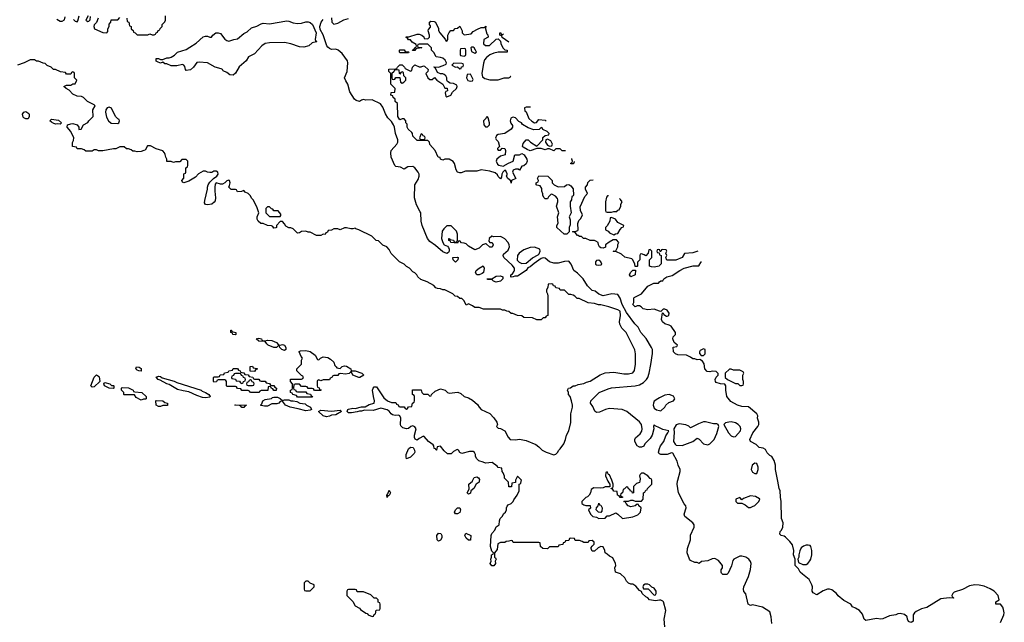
# Model space of a CAD drawing. Header units: inches. Extents: x 2710684 to 2828758, y 857022 to 965663.
# Tile 232 of 256: x 2764012 to 2773225, y 928680 to 934314. Entities that reach past the tile are written whole.
import ezdxf

# ---------------------------------------------------------------- set-up
doc = ezdxf.new("R2010")
doc.units = ezdxf.units.IN
doc.header["$MEASUREMENT"] = 0
for name, color, linetype in [('C7962', 7, 'Continuous'), ('C7963', 7, 'Continuous'), ('C7972', 7, 'Continuous'), ('C7973', 7, 'Continuous')]:
    doc.layers.add(name, color=color, linetype=linetype)

msp = doc.modelspace()

# ---------------------------------------------------------------- linework, layer by layer
at = {"layer": 'C7962', "color": 4, "elevation": 12}
for points in [[(2768312.6, 930000), (2768311.3, 929990), (2768284.7, 929970), (2768262, 929930), (2768234, 929910), (2768230, 929888), (2768210, 929878), (2768198, 929890), (2768216.4, 929923.6), (2768215.3, 929970), (2768247.8, 930000)], [(2770000, 928886.8), (2769962, 928882), (2769906, 928890), (2769888.7, 928908.7), (2769870, 928918), (2769838, 928950), (2769828.7, 928968.7), (2769810, 928978), (2769776.5, 929016.5), (2769750, 929038), (2769730, 929038), (2769710, 929046), (2769690, 929066), (2769674.6, 929094.6), (2769634, 929134), (2769586, 929150), (2769582, 929190), (2769588.7, 929210), (2769588, 929230), (2769562, 929282), (2769530, 929298), (2769510, 929318), (2769488.9, 929328.9), (2769488, 929350), (2769470, 929386), (2769450, 929388), (2769423.6, 929376.4), (2769390, 929346), (2769370, 929346), (2769366, 929350), (2769358, 929370), (2769360.4, 929379.6), (2769367.3, 929392.7), (2769386, 929410), (2769386, 929430), (2769370, 929446), (2769338, 929442), (2769330, 929426), (2769290, 929426), (2769276.4, 929436.4), (2769250, 929446), (2769210, 929446), (2769202, 929462), (2769170, 929466), (2769158, 929462), (2769150, 929446), (2769118, 929442), (2769112.7, 929427.3), (2769098, 929422), (2769092.7, 929407.3), (2769058, 929402), (2769050, 929386), (2768970, 929386), (2768950, 929368), (2768906, 929370), (2768886, 929390), (2768882, 929422), (2768870, 929426), (2768630, 929426), (2768622, 929442), (2768610, 929446), (2768590, 929438), (2768563.6, 929436.4), (2768550, 929426), (2768510, 929426), (2768486.4, 929413.6), (2768478.8, 929361.2), (2768454, 929330), (2768454, 929290), (2768463.6, 929283.6), (2768471, 929270), (2768462, 929250), (2768464.7, 929230), (2768450, 929208), (2768430, 929208), (2768415.3, 929230), (2768422, 929250), (2768419, 929270), (2768428, 929290), (2768428, 929310), (2768442, 929318), (2768446, 929330), (2768430, 929346), (2768417.2, 929390), (2768422, 929490), (2768428.7, 929510), (2768458, 929542), (2768470, 929572), (2768498, 929590), (2768502, 929630), (2768509, 929651), (2768528, 929670), (2768543.1, 929696.9), (2768558, 929710), (2768568, 929730), (2768568, 929750), (2768574.6, 929765.4), (2768583.1, 929776.9), (2768610, 929792), (2768628, 929810), (2768634.6, 929825.4), (2768668, 929870), (2768686, 929910), (2768686, 929970), (2768702, 929978), (2768704.8, 930000)], [(2768652.3, 930000), (2768652.7, 929987.3), (2768618, 929982), (2768612.7, 929947.3), (2768587.3, 929947.3), (2768586, 929990), (2768576, 930000)], [(2769516.3, 930000), (2769523.6, 929983.6), (2769534, 929970), (2769534, 929946), (2769490, 929948), (2769470, 929938), (2769450, 929935.3), (2769383.6, 929936.4), (2769358, 929922), (2769352, 929890), (2769342, 929870), (2769325.4, 929854.6), (2769310, 929848), (2769272, 929810), (2769272, 929790), (2769290, 929778), (2769310, 929771.3), (2769351.1, 929771.1), (2769351.6, 929748.4), (2769334, 929730), (2769352, 929690), (2769374, 929670), (2769410, 929662), (2769430, 929652), (2769490, 929654), (2769510, 929674), (2769530, 929674), (2769590, 929702), (2769610, 929692), (2769651.6, 929651.6), (2769750, 929664.7), (2769795.5, 929684.5), (2769822, 929710), (2769828, 929750), (2769806, 929770), (2769802, 929782), (2769790, 929786), (2769770, 929768), (2769730, 929758), (2769706, 929770), (2769686, 929790), (2769682, 929802), (2769666, 929810), (2769670, 929814), (2769710, 929812), (2769730, 929822), (2769750, 929822), (2769770, 929814), (2769830, 929814), (2769846, 929830), (2769848.4, 929891.6), (2769862, 929898), (2769870, 929914), (2769882, 929918), (2769886, 929930), (2769926, 929970), (2769926, 930000)], [(2769813.1, 930000), (2769810, 929986), (2769783.6, 929976.4), (2769754, 929950), (2769754, 929890), (2769747.3, 929887.3), (2769742, 929902), (2769727.3, 929907.3), (2769722, 929922), (2769707.3, 929927.3), (2769702, 929942), (2769690, 929946), (2769672.7, 929927.3), (2769658, 929922), (2769654, 929890), (2769638, 929882), (2769634, 929870), (2769638, 929858), (2769652.7, 929852.7), (2769652.7, 929847.3), (2769630, 929846), (2769622, 929862), (2769606, 929870), (2769602, 929902), (2769570, 929906), (2769562, 929922), (2769546, 929930), (2769546, 929934), (2769562, 929938), (2769566, 929950), (2769566, 929970), (2769557, 930000)]]:
    msp.add_lwpolyline(points, dxfattribs=at)
at = {"layer": 'C7962', "color": 4}
for points, elevation in [([(2767450, 929846), (2767448.7, 929870), (2767458, 929882), (2767470, 929914), (2767482, 929890), (2767470, 929866), (2767458, 929862)], 12), ([(2768090, 929695.3), (2768079, 929710), (2768090, 929732), (2768108, 929750), (2768130, 929751.3), (2768136, 929730), (2768130, 929708), (2768110, 929695.3)], 12), ([(2769450, 929706), (2769428.4, 929708.4), (2769406, 929730), (2769408.4, 929751.6), (2769426, 929770), (2769430, 929794), (2769438, 929778), (2769450, 929774), (2769462, 929750), (2769459.6, 929720.4)], 12), ([(2767930, 929438), (2767918, 929450), (2767915.3, 929490), (2767930, 929512), (2767951.3, 929511.3), (2767962, 929490), (2767962, 929470), (2767950, 929448)], 12), ([(2768210, 929448), (2768190, 929466), (2768178, 929490), (2768187.3, 929512.7), (2768232, 929490), (2768230, 929448)], 12), ([(2766710, 929066), (2766690, 929066), (2766674, 929050), (2766674, 928990), (2766678, 928978), (2766690, 928974), (2766730, 928974), (2766766, 929010), (2766766, 929030), (2766730, 929046)], 16), ([(2767150, 928986), (2767090, 928986), (2767078, 928982), (2767074, 928970), (2767074, 928930), (2767130, 928874), (2767150, 928834), (2767190, 928812), (2767199.6, 928799.6), (2767250, 928764.7), (2767262, 928762), (2767274, 928750), (2767310, 928734), (2767322, 928738), (2767327.3, 928752.7), (2767342, 928758), (2767347.3, 928792.7), (2767382, 928798), (2767386, 928810), (2767386, 928850), (2767382, 928862), (2767367.3, 928867.3), (2767366, 928890), (2767350, 928906), (2767330, 928906), (2767296.4, 928936.4), (2767230, 928966), (2767170, 928966), (2767162, 928982)], 16), ([(2769890, 929038), (2769863.6, 929036.4), (2769850, 929026), (2769842, 929010), (2769850, 928994), (2769892.7, 928992.7), (2769950, 928934), (2769962, 928938), (2769966, 928950), (2769966, 928970), (2769950, 928998), (2769927.3, 929007.3), (2769906, 929030)], 12)]:
    msp.add_lwpolyline(points, close=True, dxfattribs=dict(at, elevation=elevation))
at = {"layer": 'C7963', "color": 4}
for points, elevation in [([(2764358, 934318), (2764390, 934302), (2764410, 934302), (2764430, 934314), (2764438, 934342)], 12), ([(2764515.3, 934315.3), (2764530, 934302), (2764550, 934294), (2764556.4, 934303.6), (2764569.1, 934350.9)], 12), ([(2764654, 934350), (2764632, 934310), (2764650, 934298), (2764659, 934301), (2764670, 934314), (2764675.3, 934344.7)], 12), ([(2764746, 934330), (2764731, 934289), (2764710, 934266), (2764706, 934250), (2764712, 934230), (2764790, 934194.8), (2764828, 934192), (2764836.4, 934203.6), (2764838, 934230), (2764848, 934250), (2764848.4, 934271.6), (2764866, 934290), (2764868, 934312), (2764930, 934314), (2764950, 934334)], 12), ([(2765014, 934330), (2765018, 934298), (2765032.7, 934292.7), (2765038, 934258), (2765054, 934250), (2765054, 934230), (2765072.7, 934212.7), (2765078, 934198), (2765092.7, 934192.7), (2765110, 934174), (2765210, 934174), (2765230, 934182), (2765250, 934174), (2765270, 934174), (2765282, 934178), (2765287.3, 934192.7), (2765302, 934198), (2765307.3, 934212.7), (2765322, 934218), (2765327.3, 934232.7), (2765346, 934250), (2765346, 934270), (2765370, 934294), (2765375.3, 934310), (2765375.3, 934350)], 12), ([(2766930.7, 934330.7), (2766931.3, 934290), (2766950, 934271.3), (2766990, 934280.7), (2767046.2, 934313.8), (2767090, 934326.8)], 8), ([(2770000, 930497), (2769958, 930518), (2769950, 930526), (2769942, 930510), (2769944.7, 930490), (2769931, 930430), (2769910, 930398), (2769862, 930350), (2769852.7, 930327.3), (2769830, 930318), (2769810, 930318), (2769788.7, 930330), (2769768.7, 930370), (2769768.7, 930390), (2769774.6, 930405.4), (2769816.5, 930443.5), (2769832.7, 930467.3), (2769837.2, 930490), (2769829, 930530), (2769810, 930553.2), (2769691.7, 930651.7), (2769650, 930669.2), (2769530, 930679.3), (2769492, 930670), (2769436.8, 930643.2), (2769410, 930642), (2769394, 930654), (2769376.2, 930696.2), (2769354, 930730), (2769355.3, 930750), (2769432.9, 930827.1), (2769517.5, 930862.5), (2769550, 930873.4), (2769770, 930890.7), (2769810, 930900.7), (2769850, 930921), (2769877.2, 930950), (2769889.2, 930970), (2769901.2, 931010), (2769919, 931090), (2769933.6, 931193.6), (2769933.2, 931230), (2769925.2, 931250), (2769874, 931334), (2769824.7, 931390), (2769799.5, 931439.5), (2769768.2, 931470), (2769690, 931577), (2769649.7, 931650), (2769629.7, 931709.7), (2769610, 931744), (2769551.7, 931751.7), (2769470, 931733.3), (2769430, 931747), (2769397.2, 931777.2), (2769370, 931783.7), (2769325.7, 931825.7), (2769284.5, 931890), (2769230, 931945.1), (2769197.2, 931970), (2769173.2, 932030), (2769150, 932056), (2769110, 932054.5), (2769050, 932038), (2769010, 932036.9), (2768969.7, 932049.7), (2768930, 932084), (2768910, 932089), (2768890, 932082), (2768824.9, 932035.1), (2768790, 932003.7), (2768767.3, 931992.7), (2768750, 931968.7), (2768670, 931915.3), (2768644.7, 931915.3), (2768628.7, 931908.7), (2768610, 931908), (2768606, 931910), (2768608.7, 931930), (2768622, 931938), (2768638, 931962), (2768642, 931970), (2768641.2, 931990), (2768620.2, 932020.2), (2768542, 932090), (2768535.3, 932110), (2768538, 932122), (2768581.5, 932158.5), (2768595.1, 932190), (2768592.3, 932210), (2768582.7, 932230), (2768550, 932265.2), (2768530, 932279.3), (2768510, 932286.6), (2768450, 932285.2), (2768430, 932289), (2768404.7, 932270), (2768402, 932242), (2768412, 932232), (2768432, 932230), (2768442, 932210), (2768432.7, 932187.3), (2768410, 932188), (2768378, 932218), (2768370, 932218), (2768342, 932210), (2768310, 932178), (2768270, 932162), (2768210, 932198), (2768190, 932218), (2768170, 932226), (2768147.3, 932227.3), (2768130, 932246), (2768118, 932242), (2768110, 932226), (2768046, 932230), (2768042, 932242), (2768028, 932250), (2768026, 932270), (2768034, 932270), (2768038, 932258), (2768071.6, 932251.6), (2768078, 932238), (2768090, 932234), (2768102, 932238), (2768107.3, 932252.7), (2768108.7, 932310), (2768098, 932338), (2768050, 932386), (2768010, 932386), (2767979.6, 932360.4), (2767963.6, 932336.4), (2767958, 932270), (2767970, 932232), (2767984.7, 932210), (2768016, 932196), (2768025.4, 932185.4), (2768032, 932170), (2768031.6, 932151.6), (2768023.6, 932136.4), (2768010, 932128), (2767970, 932144), (2767902, 932202), (2767850, 932239), (2767829.2, 932270), (2767779.3, 932390), (2767768.4, 932431.6), (2767766, 932510), (2767758, 932518), (2767724.8, 932584.8), (2767705.2, 932650), (2767709, 932770), (2767739.1, 932820.9), (2767749.4, 932850), (2767749.4, 932870), (2767740.9, 932890), (2767710, 932929.2), (2767690, 932942.7), (2767642.8, 932937.2), (2767610, 932918), (2767576.4, 932936.4), (2767530, 932942), (2767522, 932950), (2767489, 933030), (2767484, 933070), (2767489.2, 933090), (2767542, 933150), (2767549.5, 933170), (2767549.6, 933190), (2767527.6, 933250), (2767519.7, 933310), (2767510, 933332.7), (2767490, 933363.7), (2767455.5, 933395.5), (2767434.6, 933434.6), (2767410, 933498), (2767388.9, 933528.9), (2767310, 933564), (2767250, 933562), (2767230, 933568), (2767210, 933562), (2767190, 933549.2), (2767159.5, 933559.5), (2767145.2, 933570), (2767101.2, 933641.2), (2767083.7, 933710), (2767063, 933743), (2767052.3, 933770), (2767077, 933830), (2767083, 933910), (2767079.7, 933930), (2767030, 933996.9), (2766990.8, 934030.8), (2766970, 934038), (2766930, 934037), (2766910, 934043.7), (2766896.6, 934056.6), (2766886.6, 934070), (2766852.5, 934172.5), (2766823.2, 934223.2), (2766819.3, 934250), (2766833.2, 934290), (2766850, 934314.8)], 8), ([(2769117.6, 933088.5), (2769088.9, 933088.9), (2769070, 933106), (2769030, 933106), (2769010, 933088), (2768970, 933106), (2768950, 933106), (2768930, 933098), (2768890, 933108.7), (2768870, 933109), (2768850, 933108.7), (2768790, 933088.7), (2768760.2, 933100.2), (2768723.1, 933123.1), (2768718, 933130), (2768722, 933158), (2768750, 933191.3), (2768770, 933192), (2768792, 933170), (2768850, 933132), (2768906, 933190), (2768908.4, 933211.6), (2768927.3, 933232.7), (2768962, 933238), (2768966, 933250), (2768946, 933270), (2768907.3, 933287.3), (2768902, 933302), (2768890, 933306), (2768872, 933288), (2768823.1, 933283.1), (2768770, 933302), (2768715.3, 933335.3), (2768706, 933350), (2768682, 933362), (2768650, 933395.3), (2768630, 933402), (2768619.6, 933400.4), (2768606, 933394), (2768601, 933370), (2768607.1, 933347.1), (2768623.6, 933323.6), (2768624.7, 933310), (2768610.7, 933289.3), (2768550.8, 933249.2), (2768490, 933242), (2768472, 933230), (2768465.4, 933205.4), (2768470, 933194), (2768490, 933174), (2768502, 933130), (2768482, 933110), (2768483.6, 933103.6), (2768490, 933094), (2768510, 933094), (2768528, 933112), (2768550, 933111.3), (2768558, 933090), (2768554, 933050), (2768510, 933038), (2768478, 933010), (2768471, 932990), (2768482.8, 932962.8), (2768494.8, 932954.8), (2768535.3, 932944.7), (2768586.6, 932973.4), (2768628, 932990), (2768646, 933050), (2768690, 933051.3), (2768710, 933062), (2768731.1, 933051.1), (2768758, 933010), (2768761, 932990), (2768750, 932966), (2768730, 932948), (2768710, 932946), (2768690, 932908), (2768675.3, 932915.3), (2768650, 932915.3), (2768630, 932906), (2768622, 932890), (2768654, 932830), (2768614, 932810), (2768610, 932786), (2768608, 932808), (2768578, 932830), (2768566, 932850), (2768574.6, 932865.4), (2768574.6, 932874.6), (2768560.4, 932900.4), (2768550, 932908), (2768532, 932890), (2768522, 932870), (2768519.6, 932840.4), (2768510, 932826), (2768490, 932848), (2768484, 932864), (2768462, 932882), (2768410, 932899), (2768330, 932909.2), (2768290, 932897.2), (2768182, 932898), (2768143.1, 932883.1), (2768130, 932882), (2768109, 932889), (2768095.3, 932910), (2768081.2, 932970), (2768069.4, 932989.4), (2768030, 933009.2), (2767990.9, 933009.1), (2767970, 933002), (2767948.9, 933008.9), (2767946, 933026), (2767928.9, 933028.9), (2767898, 933090), (2767848.4, 933148.4), (2767846, 933170), (2767830, 933186), (2767730, 933186), (2767690, 933226), (2767688, 933250), (2767680.4, 933260.4), (2767646, 933290), (2767638, 933310), (2767636.4, 933336.4), (2767626, 933350), (2767626, 933370), (2767610, 933386), (2767590, 933386), (2767570, 933378), (2767550, 933408), (2767546, 933530), (2767526, 933550), (2767526, 933570), (2767507.3, 933587.3), (2767502, 933602), (2767486, 933610), (2767487.3, 933632.7), (2767522, 933638), (2767526, 933670), (2767486, 933710), (2767486, 933810), (2767466, 933830), (2767467.3, 933852.7), (2767530, 933854), (2767542, 933858), (2767546, 933870), (2767568.4, 933891.6), (2767590, 933892), (2767614, 933870), (2767618, 933858), (2767670, 933834), (2767682, 933838), (2767686, 933870), (2767708, 933892), (2767750, 933874), (2767770, 933874), (2767790, 933882), (2767799.6, 933879.6), (2767834, 933850), (2767832, 933830), (2767812, 933810), (2767831.6, 933771.6), (2767850, 933754), (2767870, 933754), (2767892.7, 933772.7), (2767914, 933750), (2767971.1, 933711.1), (2767990, 933674), (2768012.7, 933672.7), (2768014, 933650), (2767998, 933642), (2767994, 933630), (2767998, 933598), (2768010, 933594), (2768046, 933610), (2768063.1, 933636.9), (2768098, 933670), (2768106, 933690), (2768102, 933702), (2768070, 933718), (2768040.4, 933720.4), (2768016.4, 933736.4), (2768008.9, 933748.9), (2768008.7, 933770), (2767998, 933790), (2767983.1, 933803.1), (2767970, 933808.7), (2767948.7, 933808.7), (2767922, 933822), (2767902, 933862), (2767886, 933870), (2767890, 933874), (2767930, 933871.3), (2767975.3, 933884.7), (2768002, 933898), (2768006, 933910), (2767994.6, 933934.6), (2767970, 933955.3), (2767950, 933962), (2767910, 933966), (2767888.4, 934008.4), (2767866, 934030), (2767866, 934050), (2767830, 934086), (2767750, 934086), (2767738, 934082), (2767734, 934070), (2767738, 934058), (2767770, 934054), (2767774, 934050), (2767730, 934046), (2767718, 934042), (2767710, 934026), (2767687.3, 934027.3), (2767690, 934034), (2767702, 934038), (2767710, 934054), (2767722, 934058), (2767726, 934070), (2767722, 934082), (2767683.1, 934103.1), (2767670, 934126), (2767650, 934126), (2767642, 934142), (2767626, 934150), (2767630, 934154), (2767652.7, 934152.7), (2767730, 934178), (2767750, 934178), (2767774, 934170), (2767792.7, 934152.7), (2767798, 934138), (2767830, 934134), (2767846, 934150), (2767846, 934170), (2767835.3, 934210), (2767838, 934222), (2767856.4, 934243.6), (2767856.4, 934256.4), (2767848, 934270), (2767848, 934290), (2767860.4, 934299.6), (2767890, 934298), (2767902, 934290), (2767931.1, 934231.1), (2767932, 934212), (2767942, 934190), (2767992.7, 934132.7), (2767998, 934118), (2768010, 934114), (2768018, 934130), (2768018, 934170), (2768030, 934194), (2768047.3, 934212.7), (2768070, 934214), (2768088, 934232), (2768110, 934234), (2768130, 934254), (2768151.1, 934211.1), (2768152, 934190), (2768170, 934172), (2768236.4, 934183.6), (2768256.4, 934203.6), (2768294.6, 934225.4), (2768330, 934242), (2768358, 934242), (2768374, 934254), (2768372, 934230), (2768383.6, 934183.6), (2768391.6, 934171.6), (2768394, 934150), (2768354, 934130), (2768352, 934090), (2768370, 934072), (2768408, 934072), (2768468.9, 934131.1), (2768490, 934134), (2768512, 934112), (2768512.7, 934092.7), (2768532, 934050), (2768550, 934032), (2768574, 934030), (2768574, 934010), (2768490, 934009.2), (2768450, 934002.7), (2768410, 933986), (2768380.4, 933959.6), (2768362.5, 933937.5), (2768353, 933907), (2768336, 933810), (2768341, 933781), (2768363.5, 933763.5), (2768410.5, 933750.5), (2768489.2, 933750.8), (2768546, 933770), (2768588, 933772), (2768602, 933778), (2768606, 933790), (2768606.2, 933790.2)], 4), ([(2768587.5, 934102.7), (2768527.3, 934147.3), (2768522, 934162), (2768506, 934170), (2768506, 934190), (2768512.7, 934192.7), (2768518, 934178), (2768530, 934174), (2768538.8, 934182.8)], 4), ([(2768576, 930000), (2768548, 930028), (2768547.3, 930047.3), (2768536.4, 930076.4), (2768526, 930090), (2768522, 930122), (2768490, 930126), (2768480.4, 930140.4), (2768433.2, 930173.2), (2768370, 930168), (2768350, 930178), (2768308.4, 930188.4), (2768288.4, 930208.4), (2768278, 930230), (2768278, 930250), (2768268.4, 930268.4), (2768256.4, 930276.4), (2768222, 930278), (2768150, 930258), (2768130, 930268), (2768118, 930290), (2768104.7, 930295.3), (2768070, 930278), (2768050, 930255.3), (2768016.4, 930256.4), (2767983.1, 930283.1), (2767950, 930328), (2767918, 930322), (2767912, 930290), (2767908.4, 930288.4), (2767902, 930302), (2767890, 930306), (2767888, 930330), (2767880.4, 930340.4), (2767838, 930370), (2767798, 930418), (2767790, 930419), (2767750, 930399), (2767730, 930384), (2767713.2, 930393.2), (2767706.6, 930406.6), (2767706.6, 930430), (2767720.9, 930490), (2767710, 930509), (2767690, 930517.2), (2767672, 930510), (2767650, 930493.2), (2767630, 930489.2), (2767598.4, 930498.4), (2767578.4, 930518.4), (2767574, 930530), (2767578, 930590), (2767569.4, 930609.4), (2767556.5, 930616.5), (2767525.2, 930614.8), (2767500.5, 930620.5), (2767488.2, 930628.2), (2767470, 930654), (2767450, 930666.6), (2767390, 930682.7), (2767318.3, 930661.7), (2767236.9, 930663.1), (2767210, 930653.2), (2767190, 930655.3), (2767170, 930647), (2767118, 930638), (2767090, 930639), (2767075.3, 930650), (2767082, 930670), (2767087.3, 930672.7), (2767130, 930682), (2767150, 930678.8), (2767210, 930695.5), (2767245.2, 930694.8), (2767282.9, 930717.1), (2767328, 930730), (2767333.2, 930750), (2767321.2, 930790), (2767314, 930850), (2767318, 930870), (2767330, 930882), (2767350, 930882), (2767419.6, 930779.6), (2767454, 930750), (2767490, 930734), (2767530, 930734), (2767538, 930718), (2767552.7, 930712.7), (2767558, 930698), (2767570, 930694), (2767610, 930694), (2767618, 930678), (2767630, 930674), (2767642, 930678), (2767650, 930694), (2767682, 930698), (2767686, 930730), (2767702, 930738), (2767706, 930750), (2767706, 930790), (2767702, 930802), (2767686, 930810), (2767686, 930854), (2767770, 930854), (2767774, 930830), (2767790, 930814), (2767831.6, 930811.6), (2767850, 930794), (2767862, 930798), (2767866, 930810), (2767900.2, 930839.8), (2767950, 930862), (2767994, 930850), (2768014, 930830), (2768030, 930822), (2768110.9, 930830.9), (2768139.8, 930819.8), (2768171.1, 930791.1), (2768210, 930778), (2768250, 930756), (2768295.9, 930715.9), (2768310, 930692), (2768331, 930671), (2768410, 930631), (2768450, 930591), (2768478, 930550), (2768482, 930530), (2768474, 930510), (2768490, 930494), (2768510, 930492), (2768550, 930471.3), (2768582, 930410), (2768602, 930390), (2768650, 930386), (2768690, 930391.3), (2768750, 930378.8), (2768841.4, 930341.4), (2768870, 930321), (2768901, 930290), (2768938, 930270), (2769010, 930247.3), (2769030, 930251.3), (2769048.7, 930270), (2769054, 930286), (2769070, 930302), (2769102, 930350), (2769119, 930390), (2769128.7, 930430), (2769149, 930470), (2769168.4, 930548.4), (2769169.1, 930629.1), (2769184, 930690), (2769184, 930710), (2769175.3, 930750), (2769162, 930790), (2769148.7, 930810), (2769148, 930828), (2769138, 930850), (2769146, 930870), (2769167.3, 930872.7), (2769190, 930892), (2769210, 930892), (2769236.4, 930903.6), (2769290, 930912), (2769314.6, 930925.4), (2769350, 930936), (2769444.7, 930995.3), (2769490, 931012), (2769570, 931018), (2769664.5, 931004.5), (2769710, 931002.8), (2769749, 931011), (2769764.7, 931035.3), (2769772.9, 931092.9), (2769774, 931190), (2769768.4, 931228.4), (2769688, 931390), (2769646, 931430), (2769628.9, 931468.9), (2769625.2, 931490), (2769635.1, 931550), (2769630, 931588), (2769610, 931602), (2769526, 931630), (2769450, 931648.7), (2769428.9, 931648.9), (2769390, 931662), (2769330, 931668), (2769247.3, 931707.3), (2769228.4, 931708.4), (2769206, 931730), (2769190, 931738), (2769170, 931746), (2769150, 931746), (2769110, 931786), (2769070, 931786), (2769062, 931802), (2769030, 931806), (2769022, 931822), (2769007.3, 931827.3), (2769002, 931842), (2768990, 931846), (2768958, 931842), (2768954, 931810), (2768942, 931790), (2768942, 931770), (2768951.6, 931751.6), (2768954, 931730), (2768954, 931550), (2768938, 931542), (2768930, 931526), (2768910, 931526), (2768891.6, 931508.4), (2768850, 931508), (2768810, 931526), (2768728.4, 931528.4), (2768710, 931546), (2768668.4, 931548.4), (2768627.3, 931567.3), (2768610, 931568), (2768587.3, 931587.3), (2768570, 931588), (2768550, 931598), (2768530, 931598), (2768510, 931608), (2768351.6, 931608.4), (2768310, 931622), (2768270, 931622), (2768250, 931638), (2768210, 931658), (2768190, 931646), (2768170, 931686), (2768150, 931706), (2768130, 931708), (2768107.3, 931727.3), (2768086, 931730), (2768066, 931750), (2768016.4, 931776.4), (2767990, 931788), (2767970, 931788), (2767950, 931798), (2767920.4, 931800.4), (2767907.3, 931807.3), (2767886, 931830), (2767823.1, 931863.1), (2767764.7, 931884.7), (2767738, 931910), (2767728, 931930), (2767710, 931948), (2767690, 931958), (2767658, 931990), (2767630, 932008), (2767610, 932028), (2767566, 932050), (2767487.3, 932127.3), (2767470, 932166), (2767446, 932190), (2767410, 932206), (2767370, 932246), (2767346, 932250), (2767306, 932290), (2767186, 932350), (2767158, 932358), (2767150, 932366), (2767130, 932358), (2767110, 932358), (2767070, 932368), (2767050, 932368), (2767010, 932348), (2766990, 932358), (2766950, 932358), (2766930, 932346), (2766898, 932342), (2766892.7, 932327.3), (2766878, 932322), (2766870, 932306), (2766850, 932308), (2766830, 932298), (2766790, 932298), (2766730, 932328), (2766710, 932328), (2766690, 932338), (2766650, 932335.3), (2766630, 932322), (2766610, 932318), (2766570, 932358), (2766550, 932368), (2766530, 932368), (2766503.1, 932383.1), (2766490, 932406), (2766470, 932426), (2766450, 932426), (2766414, 932390), (2766414, 932370), (2766407.3, 932367.3), (2766390, 932366), (2766382, 932382), (2766367.3, 932387.3), (2766330, 932388.7), (2766290, 932408.7), (2766269.3, 932409.3), (2766242, 932430), (2766235.3, 932450), (2766235.3, 932470), (2766248, 932510), (2766230, 932566), (2766198, 932630), (2766183.1, 932643.1), (2766168, 932670), (2766150, 932688), (2766123.1, 932703.1), (2766110, 932718), (2766087.3, 932707.3), (2766050, 932706), (2766042, 932722), (2766030, 932726), (2765990, 932726), (2765968, 932750), (2765976.4, 932763.6), (2765982, 932790), (2765975.3, 932810), (2765970, 932813.2), (2765950, 932808), (2765931.3, 932788.7), (2765910, 932775.3), (2765890, 932775.3), (2765850, 932788), (2765842, 932778), (2765837.3, 932750), (2765836.3, 932710), (2765844.9, 932650), (2765839.9, 932620.1), (2765833, 932607), (2765810, 932589.2), (2765770, 932582), (2765750, 932586), (2765742, 932602), (2765742.7, 932622.7), (2765768.4, 932728.4), (2765768, 932750), (2765774, 932770), (2765790, 932794), (2765826, 932830), (2765858, 932850), (2765868, 932870), (2765866, 932890), (2765850, 932898), (2765830, 932898), (2765810, 932886), (2765790, 932886), (2765770, 932888), (2765750, 932898), (2765730, 932898), (2765685.4, 932874.6), (2765658, 932842), (2765594.4, 932805.6), (2765548.9, 932788.9), (2765536.4, 932796.4), (2765528.9, 932811.1), (2765547.3, 932832.7), (2765548.4, 932871.6), (2765562, 932878), (2765566, 932890), (2765566, 932930), (2765582, 932938), (2765586, 932950), (2765586, 932990), (2765570, 933006), (2765530, 933006), (2765510, 932986), (2765470, 932986), (2765450, 932978), (2765430, 932988), (2765388, 932988), (2765388, 933010), (2765378, 933030), (2765374.6, 933054.6), (2765368, 933070), (2765350, 933088), (2765290, 933108), (2765234.6, 933134.6), (2765206.4, 933133.6), (2765184.7, 933095.3), (2765174, 933090), (2765150, 933082), (2765110, 933078), (2765090, 933086), (2765070, 933086), (2765056.4, 933096.4), (2765030, 933106), (2765010, 933106), (2764990, 933126), (2764950, 933126), (2764910, 933108), (2764890, 933108), (2764790, 933089), (2764748.7, 933088.7), (2764730, 933098), (2764710, 933098), (2764690, 933086), (2764630, 933086), (2764616.4, 933096.4), (2764590, 933106), (2764548.4, 933108.4), (2764542, 933122), (2764506, 933130), (2764507.3, 933167.3), (2764516.4, 933183.6), (2764519, 933210), (2764489, 933270), (2764455.3, 933310), (2764458, 933330), (2764490, 933341), (2764510, 933342.8), (2764550, 933332), (2764564.7, 933310), (2764566.4, 933286.4), (2764586, 933290), (2764608.7, 933331.3), (2764648.4, 933351.6), (2764658, 933370), (2764698, 933410), (2764695.3, 933470), (2764718, 933510), (2764710, 933518), (2764646, 933550), (2764610, 933588), (2764590, 933595.3), (2764550, 933599), (2764510, 933619), (2764474.6, 933654.6), (2764446, 933670), (2764426, 933690), (2764450, 933702), (2764490, 933702), (2764510, 933714), (2764530, 933714), (2764546, 933750), (2764526, 933770), (2764526, 933810), (2764522, 933822), (2764510, 933826), (2764498, 933822), (2764490, 933806), (2764450, 933806), (2764442, 933822), (2764392.7, 933827.3), (2764347.3, 933847.3), (2764328.4, 933848.4), (2764306, 933870), (2764270, 933886), (2764250, 933906), (2764230, 933908), (2764187.3, 933927.3), (2764170, 933928), (2764150, 933938), (2764110, 933938), (2764054, 933910), (2763990, 933888)], 12), ([(2768791.3, 933496.2), (2768750, 933498), (2768734, 933490), (2768738, 933458), (2768750, 933454), (2768776, 933390), (2768804.5, 933364.5), (2768830, 933351.3), (2768848, 933352), (2768870, 933382), (2768930, 933374), (2768938.3, 933365.7)], 4), ([(2769204.3, 932985.1), (2769198, 932982), (2769192.7, 932967.3), (2769172.7, 932967.3), (2769166, 932970), (2769182, 932978), (2769186, 932990), (2769178, 933010), (2769179.4, 933016.9)], 4), ([(2770000, 932017.3), (2769994, 932010), (2769950, 932002), (2769923.1, 932003.1), (2769906, 932010), (2769906, 932070), (2769926, 932090), (2769926, 932150), (2769910, 932166), (2769898, 932162), (2769894, 932130), (2769870, 932106), (2769856.4, 932116.4), (2769830, 932126), (2769818, 932122), (2769814, 932110), (2769814, 932070), (2769792.7, 932047.3), (2769794, 932010), (2769790, 932006), (2769770, 932006), (2769768, 932030), (2769748.9, 932068.9), (2769739, 932079), (2769674.6, 932094.6), (2769643.1, 932123.1), (2769590, 932148), (2769570, 932146), (2769566, 932150), (2769590, 932154), (2769608.7, 932190), (2769608.9, 932211.1), (2769618, 932230), (2769595.3, 932255.3), (2769563.6, 932256.4), (2769526.4, 932233.6), (2769494, 932210), (2769492.7, 932187.3), (2769470, 932178), (2769450, 932182), (2769438, 932190), (2769428, 932210), (2769426, 932230), (2769403.1, 932243.1), (2769390, 932248.7), (2769349.1, 932249.1), (2769310, 932268), (2769286, 932270), (2769267.3, 932287.3), (2769250, 932288), (2769238, 932298), (2769230, 932298), (2769210, 932326), (2769186, 932330), (2769190, 932334), (2769210, 932334), (2769235.3, 932344.7), (2769238, 932350), (2769235.3, 932410), (2769244.7, 932435.3), (2769263.1, 932456.9), (2769278, 932490), (2769258, 932530), (2769256.4, 932563.6), (2769299, 932661), (2769326, 932690), (2769306, 932730), (2769306, 932750), (2769326, 932770), (2769327.3, 932792.7), (2769350, 932814), (2769377.3, 932817.4)], 4), ([(2769520.5, 932667.6), (2769512.7, 932667.3), (2769503.6, 932656.4), (2769492, 932610), (2769494, 932530), (2769498, 932518), (2769510, 932514), (2769550, 932514), (2769570, 932522), (2769590, 932522), (2769598, 932522), (2769607.3, 932532.7), (2769622, 932538), (2769638, 932570), (2769638, 932590), (2769648, 932610), (2769634.6, 932634.6), (2769625.9, 932641.1)], 4), ([(2770000, 932162.7), (2769990, 932166), (2769978, 932162), (2769974, 932150), (2769978, 932138), (2769994, 932134), (2769998, 932118), (2770000, 932117)], 4), ([(2770000, 931589.8), (2769950, 931609), (2769890, 931602), (2769846, 931610), (2769828.4, 931628.4), (2769810, 931638), (2769790, 931638), (2769770, 931628.7), (2769748.7, 931650), (2769758, 931670), (2769758, 931710), (2769763.1, 931716.9), (2769830, 931752), (2769890, 931822), (2769946, 931850), (2769988.7, 931851.3), (2770000, 931862.3)], 4), ([(2770000, 930779), (2769982, 930770), (2769950, 930748), (2769941, 930730), (2769938, 930710), (2769950, 930682), (2769970, 930666), (2770000, 930660)], 8), ([(2770000, 930254.4), (2769996.4, 930256.4), (2769988.7, 930270), (2770000, 930304)], 8), ([(2769557, 930000), (2769554, 930010), (2769530, 930058), (2769522, 930062), (2769510, 930086), (2769498, 930082), (2769494, 930050), (2769516.3, 930000)], 12), ([(2768247.8, 930000), (2768250, 930002), (2768265.6, 930034.4), (2768290, 930041), (2768304.7, 930030), (2768314.4, 930014.4), (2768312.6, 930000)], 12), ([(2768704.8, 930000), (2768706, 930010), (2768670, 930046), (2768652, 930010), (2768652.3, 930000)], 12), ([(2769926, 930000), (2769926, 930010), (2769922, 930022), (2769910, 930026), (2769888.4, 930048.4), (2769850, 930074), (2769830, 930074), (2769816.9, 930063.1), (2769811.3, 930050), (2769818, 930022), (2769813.1, 930000)], 12)]:
    msp.add_lwpolyline(points, dxfattribs=dict(at, elevation=elevation))
for points, elevation in [([(2766610, 934278.7), (2766650, 934281.6), (2766690, 934295.5), (2766710, 934295.5), (2766730, 934287.7), (2766750.4, 934270.4), (2766786.8, 934190), (2766776, 934130), (2766779.6, 934119.6), (2766791, 934109), (2766790, 934106), (2766750, 934098), (2766718, 934070), (2766670, 934057), (2766630, 934059.5), (2766549.6, 934089.6), (2766490, 934100.7), (2766350, 934099.5), (2766310, 934092), (2766279.1, 934070), (2766210, 933996), (2766153.4, 933966.6), (2766130.3, 933929.7), (2766067, 933873), (2766030, 933814), (2766010, 933795.3), (2765978, 933798), (2765950, 933822), (2765916.4, 933836.4), (2765908.7, 933848.7), (2765896.4, 933856.4), (2765842, 933870), (2765770, 933909.5), (2765690, 933917.2), (2765670, 933914), (2765637.3, 933870), (2765610, 933846), (2765570, 933838), (2765562, 933850), (2765558, 933878), (2765548.9, 933888.9), (2765534.6, 933894.6), (2765483.1, 933883.1), (2765430, 933882), (2765390, 933902), (2765370, 933902), (2765350, 933918), (2765330, 933908), (2765300.4, 933920.4), (2765290, 933926), (2765289, 933950), (2765310, 933951.3), (2765330, 933942), (2765350, 933942), (2765390, 933958), (2765410, 933958), (2765430, 933964.7), (2765458.9, 933981.1), (2765490, 934010.5), (2765570, 934037.1), (2765603.8, 934056.2), (2765663.6, 934096.4), (2765730, 934153), (2765750, 934160.7), (2765770, 934161), (2765790, 934151.3), (2765808, 934152), (2765818, 934170), (2765847.7, 934192.3), (2765870, 934192.2), (2765890, 934185.5), (2765932.8, 934132.8), (2765950, 934119.3), (2765970, 934113.7), (2766015.3, 934130), (2766050, 934135.8), (2766110, 934184.9), (2766140.1, 934199.9), (2766181, 934239), (2766230, 934252.4), (2766270, 934277.1), (2766290, 934281.6), (2766350, 934275.5), (2766510, 934302.4), (2766530, 934300.4), (2766570, 934284.9)], 8), ([(2768170, 934046), (2768138, 934042), (2768134, 934030), (2768134, 933990), (2768138, 933978), (2768170, 933974), (2768182, 933978), (2768186, 933990), (2768186, 934030), (2768182, 934042)], 4), ([(2768256.4, 934056.4), (2768243.6, 934056.4), (2768234, 934050), (2768238, 934018), (2768270, 934002), (2768286, 934010), (2768278, 934030), (2768266, 934050)], 4), ([(2767570, 934006), (2767566, 934010), (2767566, 934030), (2767570, 934034), (2767610, 934034), (2767618, 934018), (2767650, 934014), (2767654, 934010), (2767650, 934006)], 4), ([(2768072.7, 933907.3), (2768054, 933890), (2768090, 933872), (2768110, 933874), (2768130, 933854), (2768142, 933858), (2768147.3, 933872.7), (2768162, 933878), (2768166, 933890), (2768162, 933902), (2768150, 933906)], 4), ([(2767550, 933846), (2767518, 933842), (2767512.7, 933827.3), (2767494, 933810), (2767494, 933770), (2767498, 933758), (2767510, 933754), (2767522, 933758), (2767530, 933774), (2767570, 933774), (2767574, 933730), (2767590, 933722), (2767606, 933730), (2767626, 933750), (2767626, 933770), (2767606, 933790), (2767602, 933822), (2767590, 933826), (2767578, 933822), (2767570, 933806), (2767566, 933810), (2767562, 933842)], 4), ([(2768230, 933806), (2768198, 933802), (2768194, 933770), (2768205.4, 933745.4), (2768230, 933738), (2768250, 933742), (2768254.6, 933754.6)], 4), ([(2764850, 933495.3), (2764831.1, 933488.9), (2764818, 933470), (2764814.8, 933450), (2764822.8, 933402.8), (2764842, 933370), (2764867.1, 933347.1), (2764930, 933344.7), (2764938, 933350), (2764946, 933370), (2764942, 933382), (2764930, 933386), (2764908, 933410), (2764870, 933488)], 12), ([(2764068.4, 933388.4), (2764050, 933395.3), (2764043.2, 933403.2), (2764037.2, 933430), (2764049.4, 933450.6), (2764070, 933454.8), (2764096.8, 933436.8), (2764101, 933430), (2764101, 933410), (2764090, 933388.7)], 12), ([(2768390, 933406), (2768378, 933402), (2768374, 933390), (2768352, 933370), (2768354, 933330), (2768370, 933314), (2768390, 933314), (2768407.3, 933332.7), (2768408, 933350), (2768396.4, 933396.4)], 4), ([(2764390, 933338), (2764370, 933342), (2764350, 933339), (2764330, 933345.2), (2764310, 933355.3), (2764295.3, 933370), (2764310, 933384.7), (2764376, 933376), (2764402, 933350)], 12), ([(2767770, 933246), (2767754, 933210), (2767758, 933198), (2767790, 933194), (2767802, 933198), (2767806, 933210), (2767802, 933222), (2767787.3, 933227.3), (2767782, 933242)], 4), ([(2768950, 933198), (2768934, 933190), (2768932, 933170), (2768950, 933142), (2768970, 933132), (2768990, 933134), (2768998, 933150), (2768980.4, 933180.4)], 4), ([(2769050, 932752), (2769110, 932754), (2769128.4, 932771.6), (2769150, 932772), (2769170, 932762), (2769190, 932734), (2769192.7, 932672.7), (2769190, 932666), (2769178, 932662), (2769174, 932630), (2769162, 932610), (2769162, 932570), (2769171.3, 932510), (2769154, 932470), (2769163.6, 932443.6), (2769163.6, 932396.4), (2769154, 932370), (2769154, 932330), (2769130, 932309.2), (2769108, 932310), (2769038, 932370), (2769038, 932390), (2769048.9, 932411.1), (2769044, 932470), (2769055.3, 932510), (2769035.3, 932570), (2769048.7, 932610), (2769048.7, 932630), (2769043.1, 932643.1), (2769024, 932664), (2768990, 932682), (2768981, 932679), (2768961, 932659), (2768950, 932638), (2768930, 932638), (2768918, 932650), (2768908, 932670), (2768907.3, 932687.3), (2768898, 932710), (2768896.4, 932736.4), (2768882, 932762), (2768850, 932766), (2768846, 932770), (2768846, 932790), (2768862, 932798), (2768866, 932810), (2768858, 932830), (2768870, 932854), (2768952.7, 932852.7), (2768994, 932810), (2768994, 932790), (2769014, 932770)], 4), ([(2766350, 932566), (2766330, 932566), (2766314, 932550), (2766314, 932510), (2766350, 932474), (2766450, 932474), (2766456.4, 932483.6), (2766456.4, 932496.4), (2766430, 932526), (2766390, 932526), (2766382, 932542), (2766367.3, 932547.3)], 12), ([(2769550, 932466), (2769538, 932462), (2769534, 932430), (2769510, 932386), (2769494, 932370), (2769494, 932350), (2769516.9, 932336.9), (2769530, 932322), (2769570, 932302), (2769588.4, 932311.6), (2769610, 932314), (2769630, 932354), (2769647.3, 932372.7), (2769662, 932378), (2769666, 932390), (2769610, 932418), (2769586, 932450)], 4), ([(2768830, 932186), (2768790, 932182.9), (2768730, 932163.7), (2768686, 932130), (2768671, 932110), (2768666.4, 932066.4), (2768686.4, 932046.4), (2768710, 932034.8), (2768750, 932038.8), (2768810, 932086.8), (2768864.7, 932115.3), (2768874, 932126), (2768882, 932150), (2768878, 932170)], 8), ([(2768090, 932048.7), (2768068, 932070), (2768066, 932090), (2768110, 932094), (2768114, 932090), (2768112, 932070)], 8), ([(2769430, 932065.2), (2769410, 932064), (2769398.8, 932050), (2769401, 932030), (2769410, 932022.8), (2769430, 932018.8), (2769450, 932021), (2769459, 932030), (2769449, 932050)], 8), ([(2768310, 931928.7), (2768288, 931930), (2768278, 931950), (2768282, 931970), (2768310, 931992), (2768350, 932014), (2768358, 931990), (2768352, 931950), (2768339.8, 931940.2)], 8), ([(2769730, 931908.7), (2769718, 931930), (2769726, 931950), (2769750, 931972), (2769772.7, 931972.7), (2769772, 931930)], 4), ([(2768470, 931859), (2768446, 931870), (2768430, 931886), (2768390, 931886), (2768386, 931890), (2768428.4, 931891.6), (2768470, 931916), (2768510, 931918), (2768534, 931910), (2768534, 931890), (2768510, 931868)], 8), ([(2766030, 931368.7), (2766006, 931370), (2766002, 931382), (2765986, 931390), (2765988, 931410), (2765994, 931410), (2765998, 931398), (2766034, 931390), (2766034, 931370)], 12), ([(2766310, 931312), (2766330, 931318), (2766370, 931316), (2766415.3, 931295.3), (2766432.7, 931272.7), (2766450, 931272), (2766470, 931278), (2766490, 931272), (2766502, 931250), (2766502, 931230), (2766490, 931222), (2766466, 931230), (2766446, 931250), (2766442, 931262), (2766430, 931266), (2766414, 931250), (2766389.2, 931249.2), (2766338, 931270), (2766323.1, 931283.1), (2766310, 931306), (2766250, 931308), (2766226, 931330), (2766250, 931338), (2766274, 931330), (2766278, 931318), (2766292.7, 931312.7)], 12), ([(2766810, 931134), (2766826, 931150), (2766850, 931161), (2766894.4, 931154.4), (2766920.7, 931140.7), (2766951.1, 931111.1), (2766962, 931082), (2766974, 931070), (2766978, 931058), (2767010, 931054), (2767028.4, 931071.6), (2767050, 931078), (2767070, 931076), (2767110.7, 931050.7), (2767112.7, 931032.7), (2767150, 931031), (2767214, 931010), (2767232, 930990), (2767194, 930970), (2767186, 930970), (2767129.1, 930989.1), (2767118, 931018), (2767110, 931026), (2767105.4, 931014.6), (2767094.8, 931005.2), (2767061.2, 931001.2), (2767012.7, 931007.3), (2766998, 931002), (2766990, 930986), (2766950, 930986), (2766938, 930982), (2766932.7, 930967.3), (2766918, 930962), (2766910, 930946), (2766850, 930946), (2766830, 930938), (2766810, 930946), (2766798, 930942), (2766794, 930930), (2766794, 930890), (2766798, 930878), (2766812.7, 930872.7), (2766818, 930858), (2766832.7, 930852.7), (2766830, 930846), (2766770, 930846), (2766762, 930862), (2766750, 930866), (2766710, 930866), (2766702, 930882), (2766690, 930886), (2766650, 930886), (2766630, 930906), (2766590, 930906), (2766578, 930902), (2766574, 930870), (2766578, 930858), (2766592.7, 930852.7), (2766598, 930838), (2766610, 930834), (2766690, 930834), (2766698, 930818), (2766732.7, 930812.7), (2766738, 930798), (2766752.7, 930792.7), (2766750, 930786), (2766610, 930786), (2766602, 930802), (2766568.4, 930808.4), (2766562, 930822), (2766546, 930830), (2766546, 930850), (2766562, 930858), (2766566, 930870), (2766566, 930910), (2766546, 930930), (2766547.3, 930952.7), (2766650, 930954), (2766662, 930958), (2766666, 930970), (2766662, 930982), (2766647.3, 930987.3), (2766606, 931030), (2766606, 931050), (2766647.3, 931092.7), (2766648.7, 931130), (2766658, 931150), (2766645.6, 931165.6), (2766628.4, 931208.4), (2766628.4, 931211.6), (2766640.4, 931219.6), (2766690, 931222.8), (2766730, 931210.8), (2766778, 931178), (2766798, 931138)], 12), ([(2765150, 931029), (2765126, 931030), (2765110, 931038), (2765098, 931050), (2765106, 931070), (2765130, 931064.7), (2765150, 931052)], 12), ([(2766210, 930954), (2766250, 930954), (2766258, 930938), (2766270, 930934), (2766310, 930934), (2766318, 930918), (2766350, 930914), (2766358, 930898), (2766370, 930894), (2766390, 930894), (2766398, 930878), (2766414, 930870), (2766412.7, 930847.3), (2766390, 930846), (2766382, 930862), (2766367.3, 930867.3), (2766362, 930882), (2766350, 930886), (2766338, 930882), (2766332.7, 930847.3), (2766270, 930846), (2766258, 930842), (2766250, 930828), (2766170, 930828), (2766162, 930842), (2766150, 930846), (2766090, 930846), (2766082, 930862), (2766050, 930866), (2766042, 930882), (2766030, 930886), (2765950, 930886), (2765946, 930890), (2765946, 930930), (2765942, 930942), (2765930, 930946), (2765870, 930946), (2765858, 930942), (2765852.7, 930927.3), (2765830, 930926), (2765826, 930930), (2765826, 930970), (2765830, 930974), (2765870, 930974), (2765882, 930978), (2765887.3, 930992.7), (2765922, 930998), (2765927.3, 931012.7), (2765962, 931018), (2765967.3, 931032.7), (2766002, 931038), (2766010, 931054), (2766050, 931054), (2766058, 931038), (2766074, 931030), (2766078, 931018), (2766110, 931014), (2766118, 930998), (2766150, 930994), (2766158, 930978), (2766192.7, 930972.7), (2766198, 930958)], 12), ([(2766070, 931006), (2766030, 931006), (2766018, 931002), (2766012.7, 930987.3), (2765998, 930982), (2765994, 930970), (2765998, 930958), (2766030, 930954), (2766038, 930938), (2766070, 930934), (2766078, 930918), (2766090, 930914), (2766102, 930918), (2766107.3, 930932.7), (2766122, 930938), (2766126, 930950), (2766122, 930962), (2766107.3, 930967.3), (2766102, 930982), (2766087.3, 930987.3), (2766082, 931002)], 12), ([(2766210, 931026), (2766167.3, 931027.3), (2766167.3, 931072.7), (2766190, 931074), (2766198, 931058), (2766232.7, 931052.7), (2766232.7, 931047.3), (2766218, 931042)], 12), ([(2764690, 930878), (2764678, 930890), (2764709.2, 930970.8), (2764730, 930994), (2764750, 930982), (2764754.4, 930974.4), (2764762, 930930), (2764710, 930882)], 12), ([(2764870, 930894), (2764890, 930894), (2764894, 930890), (2764894, 930870), (2764890, 930866), (2764850, 930868), (2764806, 930890), (2764798, 930910), (2764810, 930922), (2764854, 930910)], 12), ([(2765750, 930779), (2765723.1, 930783.1), (2765670, 930799), (2765596, 930836), (2765542.7, 930842.7), (2765490, 930857.2), (2765410, 930904), (2765388, 930910), (2765325.2, 930945.2), (2765308, 930950), (2765288.4, 930971.6), (2765310, 930982), (2765330, 930978), (2765345.4, 930965.4), (2765455.9, 930935.9), (2765483.4, 930923.4), (2765710, 930851), (2765720.7, 930840.7), (2765752, 930830), (2765782, 930810), (2765794, 930790), (2765790, 930786)], 12), ([(2766170, 930946), (2766158, 930942), (2766152.7, 930927.3), (2766138, 930922), (2766134, 930910), (2766138, 930898), (2766150, 930894), (2766190, 930894), (2766202, 930898), (2766206, 930910), (2766202, 930922), (2766187.3, 930927.3), (2766182, 930942)], 12), ([(2765150, 930758), (2765103.1, 930783.1), (2765087.3, 930807.3), (2764990, 930808), (2764986, 930810), (2764986, 930830), (2764966, 930850), (2764966, 930870), (2764970, 930874), (2765030, 930871.3), (2765074, 930850), (2765078, 930838), (2765090, 930834), (2765154, 930830), (2765194, 930790), (2765194, 930770), (2765190, 930766), (2765170, 930766)], 12), ([(2765390, 930706), (2765352.7, 930707.3), (2765330, 930698), (2765310, 930698), (2765288, 930710), (2765286, 930750), (2765290, 930754), (2765350, 930752), (2765370, 930734), (2765394, 930730), (2765394, 930706)], 12), ([(2766470, 930754), (2766490, 930761), (2766530, 930758.8), (2766550, 930751.3), (2766570, 930752), (2766604.7, 930744.7), (2766634, 930730), (2766682, 930722), (2766694, 930710), (2766734, 930690), (2766742, 930670), (2766730, 930664), (2766690, 930656), (2766617, 930677), (2766542, 930690), (2766499.3, 930710), (2766470, 930749), (2766450, 930744), (2766436, 930730), (2766418, 930722), (2766370, 930721.2), (2766330, 930702), (2766302, 930702), (2766270, 930706), (2766266, 930710), (2766278, 930722), (2766288, 930750), (2766310, 930762), (2766367.3, 930772.7), (2766378, 930782), (2766390, 930784.7), (2766423.6, 930783.6), (2766450, 930774)], 12), ([(2766090, 930688), (2766082, 930702), (2766067.3, 930707.3), (2766026, 930710), (2766030, 930714), (2766134, 930710), (2766118, 930702), (2766110, 930688)], 12), ([(2766882, 930602), (2766850, 930609.4), (2766808.7, 930651.3), (2766830, 930662), (2766930, 930654), (2767010, 930662), (2767022, 930650), (2766970, 930621.2), (2766930, 930615.3), (2766910, 930607)], 12), ([(2767630, 930208), (2767626.6, 930226.6), (2767629.6, 930250), (2767650, 930300.7), (2767670, 930316.3), (2767693.2, 930313.2), (2767705.5, 930290), (2767708, 930270), (2767703, 930257), (2767670, 930225.2)], 12)]:
    msp.add_lwpolyline(points, close=True, dxfattribs=dict(at, elevation=elevation))
at = {"layer": 'C7972', "color": 4}
for points, elevation in [([(2771049.2, 928670), (2771044, 928730), (2771030, 928778), (2770962, 928822), (2770870, 928842), (2770850, 928838), (2770828, 928848), (2770807.3, 928947.3), (2770788.4, 928968.4), (2770786, 928990), (2770788, 929010), (2770832.5, 929107.5), (2770850, 929174), (2770856, 929230), (2770849.4, 929249.4), (2770834, 929270), (2770808, 929290), (2770770, 929299), (2770750, 929299), (2770694, 929270), (2770683.6, 929256.4), (2770671.1, 929208.9), (2770639.8, 929140.2), (2770630, 929128), (2770590, 929126), (2770578, 929138), (2770575.3, 929150), (2770575.3, 929170), (2770588, 929190), (2770588, 929210), (2770550, 929258), (2770516, 929276), (2770490, 929273.2), (2770450, 929253.2), (2770392.7, 929247.3), (2770370, 929228.7), (2770350, 929238), (2770330, 929238), (2770290, 929258), (2770278, 929270), (2770259, 929330), (2770262, 929370), (2770289, 929450), (2770290, 929494), (2770322, 929570), (2770322, 929590), (2770309.1, 929609.1), (2770235.3, 929670), (2770228.7, 929690), (2770249, 929750), (2770244, 929770), (2770230, 929788.7), (2770177.2, 929890), (2770165.2, 929970), (2770168.2, 930000)], 8), ([(2773190, 928678), (2773221.6, 928750), (2773225.1, 928770), (2773218.7, 928798.7), (2773210, 928822), (2773190, 928848), (2773146, 928850), (2773146, 928870), (2773178, 928890), (2773168.7, 928930), (2773129.2, 928970), (2773093.3, 928993.3), (2773036.3, 929016.3), (2772990, 929028.2), (2772950, 929029.7), (2772900.2, 929019.8), (2772833.7, 928986.3), (2772756.9, 928963.1), (2772742, 928950), (2772734, 928930), (2772738, 928918), (2772752, 928910), (2772750, 928906), (2772710, 928909), (2772630, 928900.9), (2772500.7, 928819.3), (2772450, 928804.5), (2772399.8, 928780.2), (2772384.7, 928770), (2772371, 928750), (2772370.9, 928689.1), (2772359.6, 928680.4), (2772350, 928678), (2772330, 928688.7), (2772319, 928710), (2772315.3, 928730), (2772292.5, 928752.5), (2772250, 928761.2), (2772230, 928759), (2772210, 928749.2), (2772150, 928739.3), (2772090, 928712.7), (2772069.4, 928709.4), (2772030, 928714), (2771930, 928695.3), (2771915.3, 928710), (2771897.5, 928757.5), (2771870, 928789.2), (2771833.6, 928813.6), (2771804.7, 928824.7), (2771788, 928850), (2771724.8, 928884.8), (2771670, 928928.7), (2771655.3, 928950), (2771610, 928982), (2771590, 928988.7), (2771570, 928988.7), (2771530, 928975.3), (2771470, 928938), (2771436.4, 928956.4), (2771426, 928970), (2771429, 929010), (2771425.2, 929030), (2771399.5, 929079.5), (2771335.3, 929130), (2771315.3, 929150), (2771299, 929179), (2771268, 929210), (2771268, 929270), (2771254, 929310), (2771256, 929350), (2771243.3, 929403.3), (2771216.9, 929436.9), (2771176.5, 929476.5), (2771164.7, 929484.7), (2771138, 929490), (2771125.2, 929505.2), (2771129.2, 929530), (2771139.5, 929540.5), (2771154, 929570), (2771155.3, 929610), (2771141.2, 929650), (2771137, 929810), (2771129.5, 929850), (2771126.6, 929910), (2771118, 929930), (2771105.2, 930000)], 4), ([(2770050, 928638), (2770042, 928710), (2770059, 928790), (2770035.3, 928870), (2770030, 928878), (2770010, 928888), (2770000, 928886.8)], 12)]:
    msp.add_lwpolyline(points, dxfattribs=dict(at, elevation=elevation))
for points, elevation in [([(2770850, 929862), (2770783.6, 929836.4), (2770770, 929826), (2770750, 929846), (2770714, 929830), (2770714, 929810), (2770730, 929794), (2770770, 929794), (2770799.8, 929779.8), (2770830, 929752), (2770850, 929752), (2770870, 929762), (2770890, 929772), (2770928, 929810), (2770938, 929830), (2770935.3, 929835.3), (2770895.5, 929855.5)], 8), ([(2771390, 929402), (2771370, 929401.2), (2771347.5, 929392.5), (2771324.5, 929375.5), (2771310.7, 929349.3), (2771301, 929310), (2771301, 929290), (2771292, 929270), (2771298, 929238), (2771339.6, 929219.6), (2771370, 929221), (2771388, 929230), (2771405.6, 929254.4), (2771414, 929270), (2771424, 929310), (2771424, 929350), (2771415.3, 929390), (2771410, 929398)], 4)]:
    msp.add_lwpolyline(points, close=True, dxfattribs=dict(at, elevation=elevation))
at = {"layer": 'C7973', "color": 4}
for points, elevation in [([(2770356.1, 932150.7), (2770310, 932133.2), (2770232.7, 932127.3), (2770211, 932090), (2770150, 932066.6), (2770067.3, 932067.3), (2770058, 932090), (2770066, 932110), (2770058, 932130), (2770066, 932150), (2770062, 932162), (2770030, 932166), (2770018, 932162), (2770010, 932146), (2770006, 932146), (2770002, 932162), (2770000, 932162.7)], 4), ([(2770000, 932117), (2770014, 932110), (2770012.7, 932032.7), (2770000, 932017.3)], 4), ([(2770000, 931862.3), (2770010, 931872), (2770030, 931874), (2770038, 931890), (2770068.7, 931910), (2770116.5, 931923.5), (2770189, 931970), (2770230, 931990.6), (2770314.4, 932014.4), (2770367.3, 932012.7), (2770389, 932050), (2770390.7, 932050.9)], 4), ([(2771105.2, 930000), (2771085.2, 930110), (2771084, 930150), (2771072.9, 930192.9), (2771050, 930228.7), (2771030, 930239), (2771004.8, 930264.8), (2770990, 930295.3), (2770970, 930308.7), (2770930, 930315.3), (2770903.1, 930343.1), (2770849, 930370), (2770845.2, 930390), (2770873.2, 930450), (2770919, 930510), (2770929, 930530), (2770928.7, 930550), (2770915.3, 930590), (2770918, 930610), (2770908.7, 930630), (2770830, 930695.3), (2770770, 930699), (2770729.4, 930709.4), (2770665.6, 930745.6), (2770629, 930790), (2770619, 930850), (2770618, 930890), (2770610, 930906), (2770570, 930908.7), (2770530, 930922), (2770522, 930930), (2770518, 930950), (2770529, 930971), (2770548, 930990), (2770547.3, 931007.3), (2770530, 931026), (2770490, 931028.7), (2770470, 931022), (2770444.7, 931024.7), (2770422, 931050), (2770416.4, 931096.4), (2770400.4, 931120.4), (2770376.4, 931136.4), (2770350, 931135.3), (2770330, 931142), (2770310, 931142), (2770290, 931158), (2770250, 931178), (2770170, 931182), (2770149.1, 931189.1), (2770130, 931208), (2770127.3, 931252.7), (2770162, 931258), (2770166, 931270), (2770136.4, 931296.4), (2770122, 931330), (2770128, 931350), (2770148, 931370), (2770148, 931390), (2770109.1, 931449.1), (2770090, 931459), (2770048, 931470), (2770026, 931490), (2770018, 931510), (2770026, 931574), (2770034, 931570), (2770038, 931558), (2770063.6, 931543.6), (2770070, 931542), (2770086, 931550), (2770088, 931570), (2770070, 931598), (2770050, 931608), (2770032.7, 931607.3), (2770010, 931586), (2770000, 931589.8)], 4), ([(2770000, 930660), (2770010, 930658), (2770048, 930690), (2770058, 930710), (2770084.7, 930735.3), (2770130, 930752), (2770142, 930770), (2770130, 930795.3), (2770090, 930809), (2770050, 930804), (2770000, 930779)], 8), ([(2770000, 930304), (2770008.7, 930330), (2770039, 930370), (2770057.2, 930422.8), (2770078, 930450), (2770086, 930470), (2770030, 930482), (2770000, 930497)], 8), ([(2770168.2, 930000), (2770169.2, 930010), (2770193.2, 930090), (2770193.2, 930110), (2770174, 930150), (2770165.2, 930185.2), (2770122, 930262), (2770110, 930266), (2770070.8, 930249.2), (2770010, 930249), (2770000, 930254.4)], 8)]:
    msp.add_lwpolyline(points, dxfattribs=dict(at, elevation=elevation))
for points, elevation in [([(2770410, 931238), (2770379.6, 931220.4), (2770372, 931210), (2770372.7, 931192.7), (2770390, 931174), (2770410, 931174), (2770426, 931190), (2770426, 931230)], 4), ([(2770670, 931048), (2770652.7, 931047.3), (2770614, 931010), (2770614, 930970), (2770634, 930950), (2770710, 930912), (2770731.6, 930911.6), (2770750, 930894), (2770770, 930894), (2770782, 930898), (2770786, 930910), (2770786, 930930), (2770778, 930950), (2770778, 930990), (2770788, 931010), (2770780.4, 931020.4), (2770750, 931038), (2770690, 931038)], 4), ([(2770430, 930554), (2770410, 930553.6), (2770363.4, 930536.6), (2770290, 930498), (2770274, 930514), (2770245.6, 930525.6), (2770183.5, 930536.5), (2770155.3, 930524.7), (2770132, 930490), (2770135.3, 930455.3), (2770130.5, 930370.5), (2770144, 930344), (2770155.3, 930335.3), (2770210, 930334), (2770237, 930343), (2770309.3, 930370.7), (2770350, 930402), (2770370.7, 930390.7), (2770411.3, 930350), (2770450, 930339.1), (2770470, 930347.3), (2770509, 930390), (2770535.5, 930444.5), (2770555.3, 930510), (2770548, 930530), (2770535.5, 930535.5), (2770504, 930536)], 8), ([(2770670, 930553.2), (2770647.5, 930552.5), (2770616, 930544), (2770602, 930530), (2770643, 930450), (2770670, 930422.8), (2770690, 930414.8), (2770710, 930416), (2770757.2, 930470), (2770761.2, 930490), (2770754, 930510), (2770735.3, 930530), (2770710, 930545.2)], 8), ([(2770890, 930169), (2770867.3, 930150), (2770856, 930110), (2770870, 930084.7), (2770890, 930071.3), (2770910, 930072), (2770922.7, 930110), (2770922.7, 930130), (2770910, 930164)], 8)]:
    msp.add_lwpolyline(points, close=True, dxfattribs=dict(at, elevation=elevation))

doc.saveas('drawing.dxf')
